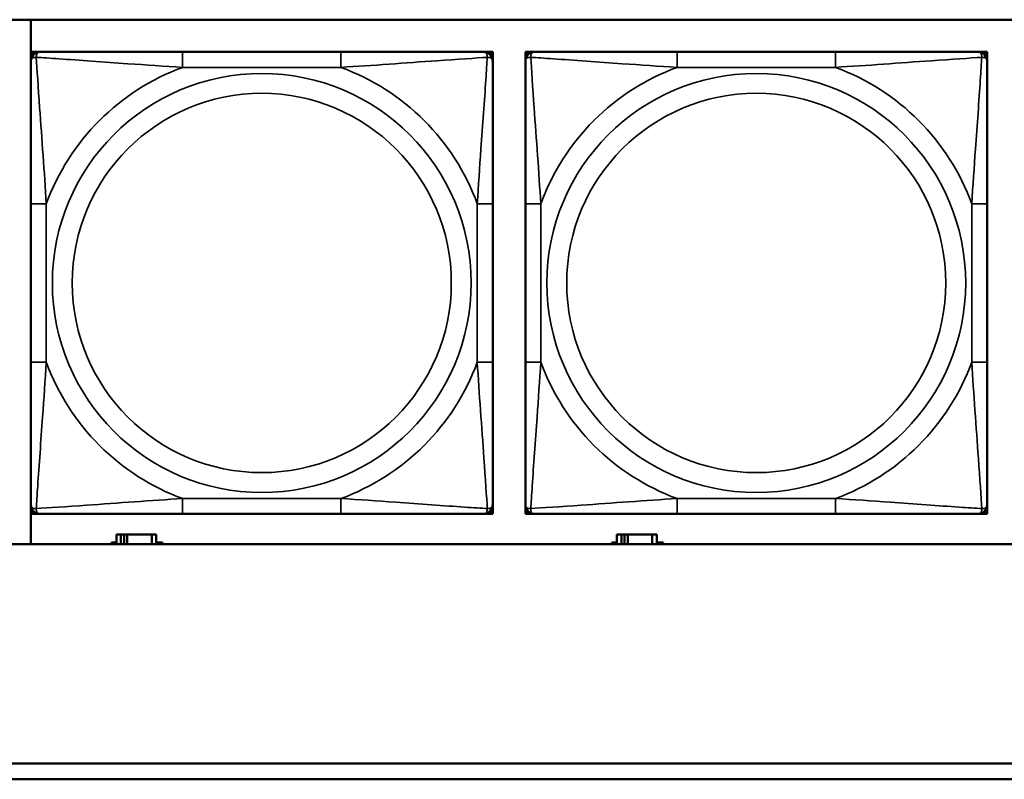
# Model space of a CAD drawing. Header units: inches. Extents: x 0.2 to 58.8, y 1.7 to 68.8.
# Tile 137 of 256: x 33.6 to 34.9, y 53.2 to 54.2. Entities that reach past the tile are written whole.
import ezdxf

# ---------------------------------------------------------------- set-up
doc = ezdxf.new("R2010")
doc.units = ezdxf.units.IN
doc.header["$MEASUREMENT"] = 0
doc.layers.add('Visible (ANSI)', color=7, linetype='Continuous', lineweight=50)
doc.layers.add('Visible Narrow (ANSI)', color=7, linetype='Continuous', lineweight=35)

msp = doc.modelspace()

# ---------------------------------------------------------------- linework, layer by layer
at = {"layer": 'Visible (ANSI)'}
for p, q in [((31.1021, 54.1872), (36.1874, 54.1872)), ((33.6594, 53.5167), (33.6594, 54.1872)), ((33.6595, 54.146), (33.6654, 54.146)), ((33.6595, 54.1401), (33.6595, 54.146)), ((33.6654, 54.146), (33.6713, 54.146)), ((34.0559, 54.146), (33.8536, 54.146)), ((34.2382, 54.146), (34.2442, 54.146)), ((34.2442, 54.146), (34.2501, 54.146)), ((34.2501, 54.146), (34.2501, 54.1401)), ((34.2919, 54.146), (34.2978, 54.146)), ((34.2919, 54.1401), (34.2919, 54.146)), ((34.2978, 54.146), (34.3037, 54.146)), ((34.6883, 54.146), (34.486, 54.146)), ((34.8706, 54.146), (34.8765, 54.146)), ((34.8765, 54.146), (34.8824, 54.146)), ((34.8824, 54.146), (34.8824, 54.1401)), ((33.6595, 54.1342), (33.6595, 54.1401)), ((34.2501, 54.1401), (34.2501, 54.1342)), ((34.2919, 54.1342), (34.2919, 54.1401)), ((34.8824, 54.1401), (34.8824, 54.1342)), ((33.6595, 53.9518), (33.6595, 53.7495)), ((34.2501, 53.7495), (34.2501, 53.9518)), ((34.2919, 53.9518), (34.2919, 53.7495)), ((34.8824, 53.7495), (34.8824, 53.9518)), ((33.6595, 53.5613), (33.6595, 53.5672)), ((34.2501, 53.5672), (34.2501, 53.5613)), ((34.2919, 53.5613), (34.2919, 53.5672)), ((34.8824, 53.5672), (34.8824, 53.5613)), ((33.6595, 53.5554), (33.6595, 53.5613)), ((33.6654, 53.5554), (33.6595, 53.5554)), ((33.6713, 53.5554), (33.6654, 53.5554)), ((33.8536, 53.5554), (34.0559, 53.5554)), ((34.2442, 53.5554), (34.2382, 53.5554)), ((34.2501, 53.5554), (34.2442, 53.5554)), ((34.2501, 53.5613), (34.2501, 53.5554)), ((34.2919, 53.5554), (34.2919, 53.5613)), ((34.2978, 53.5554), (34.2919, 53.5554)), ((34.3037, 53.5554), (34.2978, 53.5554)), ((34.486, 53.5554), (34.6883, 53.5554)), ((34.8765, 53.5554), (34.8706, 53.5554)), ((34.8824, 53.5554), (34.8765, 53.5554)), ((34.8824, 53.5613), (34.8824, 53.5554)), ((33.7747, 53.5293), (33.7689, 53.5293)), ((33.7689, 53.5293), (33.7689, 53.5167)), ((33.7747, 53.5293), (33.7787, 53.5293)), ((33.7747, 53.5167), (33.7747, 53.5293)), ((33.7787, 53.5167), (33.7787, 53.5293)), ((33.7787, 53.5293), (33.7828, 53.5293)), ((33.7828, 53.5293), (33.7828, 53.5167)), ((33.7828, 53.5293), (33.8141, 53.5293)), ((33.8141, 53.5293), (33.8141, 53.5167)), ((33.8199, 53.5293), (33.8141, 53.5293)), ((33.8199, 53.5167), (33.8199, 53.5293)), ((34.4147, 53.5293), (34.4089, 53.5293)), ((34.4089, 53.5293), (34.4089, 53.5167)), ((34.4147, 53.5293), (34.4187, 53.5293)), ((34.4147, 53.5167), (34.4147, 53.5293)), ((34.4187, 53.5167), (34.4187, 53.5293)), ((34.4187, 53.5293), (34.4228, 53.5293)), ((34.4228, 53.5293), (34.4228, 53.5167)), ((34.4228, 53.5293), (34.4541, 53.5293)), ((34.4541, 53.5293), (34.4541, 53.5167)), ((34.4599, 53.5293), (34.4541, 53.5293)), ((34.4599, 53.5167), (34.4599, 53.5293)), ((36.1874, 53.5167), (31.1021, 53.5167)), ((33.7624, 53.5167), (33.7624, 53.5188)), ((33.7624, 53.5188), (33.7689, 53.5188)), ((33.8199, 53.5188), (33.828, 53.5188)), ((33.828, 53.5188), (33.828, 53.5167)), ((34.4024, 53.5167), (34.4024, 53.5188)), ((34.4024, 53.5188), (34.4089, 53.5188)), ((34.4599, 53.5188), (34.468, 53.5188)), ((34.468, 53.5188), (34.468, 53.5167)), ((31.955, 53.2363), (39.342, 53.2363)), ((39.342, 53.2163), (31.955, 53.2163))]:
    msp.add_line(p, q, dxfattribs=at)
for centre, radius, start, end in [((33.6654, 54.1401), 0.00591, 90, 180), ((33.6713, 54.1342), 0.0118, 90, 180), ((34.2382, 54.1342), 0.0118, 0, 90), ((34.2442, 54.1401), 0.00591, 0, 90), ((34.2978, 54.1401), 0.00591, 90, 180), ((34.3037, 54.1342), 0.0118, 90, 180), ((34.8706, 54.1342), 0.0118, 0, 90), ((34.8765, 54.1401), 0.00591, 0, 90), ((33.6713, 53.5672), 0.0118, 180, 270), ((34.2382, 53.5672), 0.0118, 270, 0), ((34.3037, 53.5672), 0.0118, 180, 270), ((34.8706, 53.5672), 0.0118, 270, 0), ((33.6654, 53.5613), 0.00591, 180, 270), ((34.2442, 53.5613), 0.00591, 270, 0), ((34.2978, 53.5613), 0.00591, 180, 270), ((34.8765, 53.5613), 0.00591, 270, 0)]:
    msp.add_arc(centre, radius, start, end, dxfattribs=at)
for points, knots in [([(33.8536, 54.146), (33.83, 54.146), (33.806, 54.146), (33.7826, 54.146), (33.7519, 54.146), (33.7211, 54.146), (33.6978, 54.146), (33.6858, 54.146), (33.6762, 54.146), (33.6713, 54.146)], [0.2569537, 0.2569537, 0.2569537, 0.2569537, 0.4371919, 0.4371919, 0.4371919, 0.6739428, 0.6739428, 0.6739428, 0.7963818, 0.7963818, 0.7963818, 0.7963818]), ([(34.2382, 54.146), (34.2325, 54.146), (34.22, 54.146), (34.2048, 54.146), (34.1814, 54.146), (34.1523, 54.146), (34.1232, 54.146), (34.101, 54.146), (34.0783, 54.146), (34.0559, 54.146)], [-0.7968224, -0.7968224, -0.7968224, -0.7968224, -0.6514613, -0.6514613, -0.6514613, -0.427691, -0.427691, -0.427691, -0.2569517, -0.2569517, -0.2569517, -0.2569517]), ([(34.486, 54.146), (34.4624, 54.146), (34.4384, 54.146), (34.415, 54.146), (34.3843, 54.146), (34.3535, 54.146), (34.3302, 54.146), (34.3182, 54.146), (34.3086, 54.146), (34.3037, 54.146)], [0.2569537, 0.2569537, 0.2569537, 0.2569537, 0.4371919, 0.4371919, 0.4371919, 0.6739428, 0.6739428, 0.6739428, 0.7963818, 0.7963818, 0.7963818, 0.7963818]), ([(34.8706, 54.146), (34.8649, 54.146), (34.8524, 54.146), (34.8372, 54.146), (34.8138, 54.146), (34.7846, 54.146), (34.7556, 54.146), (34.7334, 54.146), (34.7107, 54.146), (34.6883, 54.146)], [-0.7968224, -0.7968224, -0.7968224, -0.7968224, -0.6514613, -0.6514613, -0.6514613, -0.427691, -0.427691, -0.427691, -0.2569517, -0.2569517, -0.2569517, -0.2569517]), ([(33.6595, 54.1342), (33.6595, 54.1284), (33.6595, 54.1159), (33.6595, 54.1007), (33.6595, 54.0773), (33.6595, 54.0482), (33.6595, 54.0191), (33.6595, 53.9969), (33.6595, 53.9743), (33.6595, 53.9518)], [-0.7968224, -0.7968224, -0.7968224, -0.7968224, -0.6514613, -0.6514613, -0.6514613, -0.427691, -0.427691, -0.427691, -0.2569517, -0.2569517, -0.2569517, -0.2569517]), ([(34.2501, 53.9518), (34.2501, 53.9755), (34.2501, 53.9995), (34.2501, 54.0229), (34.2501, 54.0535), (34.2501, 54.0844), (34.2501, 54.1077), (34.2501, 54.1197), (34.2501, 54.1293), (34.2501, 54.1342)], [0.2569537, 0.2569537, 0.2569537, 0.2569537, 0.4371919, 0.4371919, 0.4371919, 0.6739428, 0.6739428, 0.6739428, 0.7963818, 0.7963818, 0.7963818, 0.7963818]), ([(34.2919, 54.1342), (34.2919, 54.1284), (34.2919, 54.1159), (34.2919, 54.1007), (34.2919, 54.0773), (34.2919, 54.0482), (34.2919, 54.0191), (34.2919, 53.9969), (34.2919, 53.9743), (34.2919, 53.9518)], [-0.7968224, -0.7968224, -0.7968224, -0.7968224, -0.6514613, -0.6514613, -0.6514613, -0.427691, -0.427691, -0.427691, -0.2569517, -0.2569517, -0.2569517, -0.2569517]), ([(34.8824, 53.9518), (34.8824, 53.9755), (34.8824, 53.9995), (34.8824, 54.0229), (34.8824, 54.0535), (34.8824, 54.0844), (34.8824, 54.1077), (34.8824, 54.1197), (34.8824, 54.1293), (34.8824, 54.1342)], [0.2569537, 0.2569537, 0.2569537, 0.2569537, 0.4371919, 0.4371919, 0.4371919, 0.6739428, 0.6739428, 0.6739428, 0.7963818, 0.7963818, 0.7963818, 0.7963818]), ([(33.6595, 53.7495), (33.6595, 53.7259), (33.6595, 53.7019), (33.6595, 53.6785), (33.6595, 53.6478), (33.6595, 53.617), (33.6595, 53.5937), (33.6595, 53.5817), (33.6595, 53.5721), (33.6595, 53.5672)], [0.2569537, 0.2569537, 0.2569537, 0.2569537, 0.4371919, 0.4371919, 0.4371919, 0.6739428, 0.6739428, 0.6739428, 0.7963818, 0.7963818, 0.7963818, 0.7963818]), ([(34.2501, 53.5672), (34.2501, 53.573), (34.2501, 53.5855), (34.2501, 53.6007), (34.2501, 53.6241), (34.2501, 53.6532), (34.2501, 53.6823), (34.2501, 53.7045), (34.2501, 53.7271), (34.2501, 53.7495)], [-0.7968224, -0.7968224, -0.7968224, -0.7968224, -0.6514613, -0.6514613, -0.6514613, -0.427691, -0.427691, -0.427691, -0.2569517, -0.2569517, -0.2569517, -0.2569517]), ([(34.2919, 53.7495), (34.2919, 53.7259), (34.2919, 53.7019), (34.2919, 53.6785), (34.2919, 53.6478), (34.2919, 53.617), (34.2919, 53.5937), (34.2919, 53.5817), (34.2919, 53.5721), (34.2919, 53.5672)], [0.2569537, 0.2569537, 0.2569537, 0.2569537, 0.4371919, 0.4371919, 0.4371919, 0.6739428, 0.6739428, 0.6739428, 0.7963818, 0.7963818, 0.7963818, 0.7963818]), ([(34.8824, 53.5672), (34.8824, 53.573), (34.8824, 53.5855), (34.8824, 53.6007), (34.8824, 53.6241), (34.8824, 53.6532), (34.8824, 53.6823), (34.8824, 53.7045), (34.8824, 53.7271), (34.8824, 53.7495)], [-0.7968224, -0.7968224, -0.7968224, -0.7968224, -0.6514613, -0.6514613, -0.6514613, -0.427691, -0.427691, -0.427691, -0.2569517, -0.2569517, -0.2569517, -0.2569517]), ([(33.6713, 53.5554), (33.6771, 53.5554), (33.6895, 53.5554), (33.7048, 53.5554), (33.7282, 53.5554), (33.7573, 53.5554), (33.7864, 53.5554), (33.8086, 53.5554), (33.8312, 53.5554), (33.8536, 53.5554)], [-0.7968224, -0.7968224, -0.7968224, -0.7968224, -0.6514613, -0.6514613, -0.6514613, -0.427691, -0.427691, -0.427691, -0.2569517, -0.2569517, -0.2569517, -0.2569517]), ([(34.0559, 53.5554), (34.0796, 53.5554), (34.1036, 53.5554), (34.1269, 53.5554), (34.1576, 53.5554), (34.1885, 53.5554), (34.2117, 53.5554), (34.2238, 53.5554), (34.2334, 53.5554), (34.2382, 53.5554)], [0.2569537, 0.2569537, 0.2569537, 0.2569537, 0.4371919, 0.4371919, 0.4371919, 0.6739428, 0.6739428, 0.6739428, 0.7963818, 0.7963818, 0.7963818, 0.7963818]), ([(34.3037, 53.5554), (34.3094, 53.5554), (34.3219, 53.5554), (34.3371, 53.5554), (34.3606, 53.5554), (34.3897, 53.5554), (34.4188, 53.5554), (34.441, 53.5554), (34.4636, 53.5554), (34.486, 53.5554)], [-0.7968224, -0.7968224, -0.7968224, -0.7968224, -0.6514613, -0.6514613, -0.6514613, -0.427691, -0.427691, -0.427691, -0.2569517, -0.2569517, -0.2569517, -0.2569517]), ([(34.6883, 53.5554), (34.712, 53.5554), (34.736, 53.5554), (34.7593, 53.5554), (34.79, 53.5554), (34.8209, 53.5554), (34.8441, 53.5554), (34.8562, 53.5554), (34.8658, 53.5554), (34.8706, 53.5554)], [0.2569537, 0.2569537, 0.2569537, 0.2569537, 0.4371919, 0.4371919, 0.4371919, 0.6739428, 0.6739428, 0.6739428, 0.7963818, 0.7963818, 0.7963818, 0.7963818])]:
    msp.add_open_spline(points, degree=3, knots=knots, dxfattribs=at)
at = {"layer": 'Visible Narrow (ANSI)'}
for p, q in [((33.8536, 54.146), (33.8536, 54.1263)), ((34.0559, 54.146), (34.0559, 54.1263)), ((34.486, 54.146), (34.486, 54.1263)), ((34.6883, 54.146), (34.6883, 54.1263)), ((33.8536, 54.1263), (34.0559, 54.1263)), ((34.486, 54.1263), (34.6883, 54.1263)), ((33.6595, 53.9518), (33.6792, 53.9518)), ((33.6792, 53.7495), (33.6792, 53.9518)), ((34.2304, 53.9518), (34.2304, 53.7495)), ((34.2501, 53.9518), (34.2304, 53.9518)), ((34.2919, 53.9518), (34.3116, 53.9518)), ((34.3116, 53.7495), (34.3116, 53.9518)), ((34.8628, 53.9518), (34.8628, 53.7495)), ((34.8824, 53.9518), (34.8628, 53.9518)), ((33.6595, 53.7495), (33.6792, 53.7495)), ((34.2501, 53.7495), (34.2304, 53.7495)), ((34.2919, 53.7495), (34.3116, 53.7495)), ((34.8824, 53.7495), (34.8628, 53.7495)), ((34.0559, 53.5751), (33.8536, 53.5751)), ((33.8536, 53.5554), (33.8536, 53.5751)), ((34.0559, 53.5554), (34.0559, 53.5751)), ((34.6883, 53.5751), (34.486, 53.5751)), ((34.486, 53.5554), (34.486, 53.5751)), ((34.6883, 53.5554), (34.6883, 53.5751))]:
    msp.add_line(p, q, dxfattribs=at)
for centre, radius in [((33.9548, 53.8507), 0.2678), ((34.5872, 53.8507), 0.2678), ((33.9548, 53.8507), 0.2424), ((34.5872, 53.8507), 0.2424)]:
    msp.add_circle(centre, radius, dxfattribs=at)
for centre, start, end in [((33.9548, 53.8507), 110.1547, 159.8453), ((33.9548, 53.8507), 20.1547, 69.8453), ((34.5872, 53.8507), 110.1547, 159.8453), ((34.5872, 53.8507), 20.1547, 69.8453), ((33.9548, 53.8507), 200.1547, 249.8453), ((33.9548, 53.8507), 290.1547, 339.8453), ((34.5872, 53.8507), 200.1547, 249.8453), ((34.5872, 53.8507), 290.1547, 339.8453)]:
    msp.add_arc(centre, 0.2936, start, end, dxfattribs=at)
for points, knots in [([(33.6664, 54.1391), (33.6663, 54.14), (33.6664, 54.1407), (33.6666, 54.1422), (33.6668, 54.1428), (33.6673, 54.1437), (33.6675, 54.1441), (33.6678, 54.1445), (33.6679, 54.1446), (33.6682, 54.1449), (33.6684, 54.1451), (33.669, 54.1455), (33.6694, 54.1456), (33.6703, 54.1459), (33.6708, 54.146), (33.6713, 54.146)], [-0.00023197, -0.00023197, -0.00023197, -0.00023197, 0.00913095, 0.00913095, 0.01983142, 0.01983142, 0.02651922, 0.02651922, 0.02986312, 0.02986312, 0.03521335, 0.03521335, 0.04377373, 0.04377373, 0.0532704, 0.0532704, 0.0532704, 0.0532704]), ([(34.2382, 54.146), (34.2388, 54.146), (34.2393, 54.1459), (34.2402, 54.1456), (34.2406, 54.1455), (34.2411, 54.1451), (34.2413, 54.1449), (34.2417, 54.1446), (34.2418, 54.1445), (34.2421, 54.1441), (34.2423, 54.1437), (34.2427, 54.1428), (34.2429, 54.1422), (34.2432, 54.1407), (34.2432, 54.14), (34.2432, 54.1391)], [-0.0532704, -0.0532704, -0.0532704, -0.0532704, -0.04377373, -0.04377373, -0.03521335, -0.03521335, -0.02986312, -0.02986312, -0.02651922, -0.02651922, -0.01983142, -0.01983142, -0.00913095, -0.00913095, 0.00023197, 0.00023197, 0.00023197, 0.00023197]), ([(34.2987, 54.1391), (34.2987, 54.14), (34.2988, 54.1407), (34.299, 54.1422), (34.2992, 54.1428), (34.2996, 54.1437), (34.2998, 54.1441), (34.3002, 54.1445), (34.3003, 54.1446), (34.3006, 54.1449), (34.3008, 54.1451), (34.3014, 54.1455), (34.3018, 54.1456), (34.3027, 54.1459), (34.3032, 54.146), (34.3037, 54.146)], [-0.00023197, -0.00023197, -0.00023197, -0.00023197, 0.00913095, 0.00913095, 0.01983142, 0.01983142, 0.02651922, 0.02651922, 0.02986312, 0.02986312, 0.03521335, 0.03521335, 0.04377373, 0.04377373, 0.0532704, 0.0532704, 0.0532704, 0.0532704]), ([(34.8706, 54.146), (34.8712, 54.146), (34.8717, 54.1459), (34.8725, 54.1456), (34.8729, 54.1455), (34.8735, 54.1451), (34.8737, 54.1449), (34.874, 54.1446), (34.8742, 54.1445), (34.8745, 54.1441), (34.8747, 54.1437), (34.8751, 54.1428), (34.8753, 54.1422), (34.8756, 54.1407), (34.8756, 54.14), (34.8756, 54.1391)], [-0.0532704, -0.0532704, -0.0532704, -0.0532704, -0.04377373, -0.04377373, -0.03521335, -0.03521335, -0.02986312, -0.02986312, -0.02651922, -0.02651922, -0.01983142, -0.01983142, -0.00913095, -0.00913095, 0.00023197, 0.00023197, 0.00023197, 0.00023197]), ([(33.6595, 54.1342), (33.6595, 54.1347), (33.6596, 54.1352), (33.6598, 54.1361), (33.66, 54.1365), (33.6604, 54.137), (33.6606, 54.1373), (33.6609, 54.1376), (33.661, 54.1377), (33.6614, 54.138), (33.6617, 54.1382), (33.6627, 54.1386), (33.6633, 54.1389), (33.6648, 54.1391), (33.6655, 54.1391), (33.6664, 54.1391)], [-0.0532704, -0.0532704, -0.0532704, -0.0532704, -0.04377373, -0.04377373, -0.03521335, -0.03521335, -0.02986312, -0.02986312, -0.02651922, -0.02651922, -0.01983142, -0.01983142, -0.00913095, -0.00913095, 0.00023197, 0.00023197, 0.00023197, 0.00023197]), ([(33.6664, 54.1391), (33.674, 54.1386), (33.684, 54.138), (33.7211, 54.1355), (33.7528, 54.1332), (33.807, 54.1293), (33.8303, 54.1277), (33.8536, 54.1263)], [-0.7478145, -0.7478145, -0.7478145, -0.7478145, -0.6493253, -0.6493253, -0.427691, -0.427691, -0.2569537, -0.2569537, -0.2569537, -0.2569537]), ([(33.6792, 53.9518), (33.6768, 53.9923), (33.6735, 54.0347), (33.6689, 54.1003), (33.6673, 54.1248), (33.6664, 54.1391)], [0.2569517, 0.2569517, 0.2569517, 0.2569517, 0.5559983, 0.5559983, 0.7482818, 0.7482818, 0.7482818, 0.7482818]), ([(34.0559, 54.1263), (34.0964, 54.1287), (34.1388, 54.132), (34.2044, 54.1366), (34.2288, 54.1382), (34.2432, 54.1391)], [0.2569517, 0.2569517, 0.2569517, 0.2569517, 0.5559983, 0.5559983, 0.7482818, 0.7482818, 0.7482818, 0.7482818]), ([(34.2432, 54.1391), (34.2427, 54.1315), (34.2421, 54.1215), (34.2396, 54.0844), (34.2373, 54.0527), (34.2334, 53.9984), (34.2318, 53.9752), (34.2304, 53.9518)], [-0.7478145, -0.7478145, -0.7478145, -0.7478145, -0.6493253, -0.6493253, -0.427691, -0.427691, -0.2569537, -0.2569537, -0.2569537, -0.2569537]), ([(34.2432, 54.1391), (34.244, 54.1391), (34.2448, 54.1391), (34.2462, 54.1389), (34.2469, 54.1386), (34.2478, 54.1382), (34.2481, 54.138), (34.2486, 54.1377), (34.2487, 54.1376), (34.249, 54.1373), (34.2492, 54.137), (34.2496, 54.1365), (34.2497, 54.1361), (34.25, 54.1352), (34.2501, 54.1347), (34.2501, 54.1342)], [-0.00023197, -0.00023197, -0.00023197, -0.00023197, 0.00913095, 0.00913095, 0.01983142, 0.01983142, 0.02651922, 0.02651922, 0.02986312, 0.02986312, 0.03521335, 0.03521335, 0.04377373, 0.04377373, 0.0532704, 0.0532704, 0.0532704, 0.0532704]), ([(34.2919, 54.1342), (34.2919, 54.1347), (34.292, 54.1352), (34.2922, 54.1361), (34.2924, 54.1365), (34.2928, 54.137), (34.2929, 54.1373), (34.2933, 54.1376), (34.2934, 54.1377), (34.2938, 54.138), (34.2941, 54.1382), (34.295, 54.1386), (34.2957, 54.1389), (34.2971, 54.1391), (34.2979, 54.1391), (34.2987, 54.1391)], [-0.0532704, -0.0532704, -0.0532704, -0.0532704, -0.04377373, -0.04377373, -0.03521335, -0.03521335, -0.02986312, -0.02986312, -0.02651922, -0.02651922, -0.01983142, -0.01983142, -0.00913095, -0.00913095, 0.00023197, 0.00023197, 0.00023197, 0.00023197]), ([(34.2987, 54.1391), (34.3064, 54.1386), (34.3164, 54.138), (34.3534, 54.1355), (34.3852, 54.1332), (34.4394, 54.1293), (34.4626, 54.1277), (34.486, 54.1263)], [-0.7478145, -0.7478145, -0.7478145, -0.7478145, -0.6493253, -0.6493253, -0.427691, -0.427691, -0.2569537, -0.2569537, -0.2569537, -0.2569537]), ([(34.3116, 53.9518), (34.3092, 53.9923), (34.3059, 54.0347), (34.3013, 54.1003), (34.2997, 54.1248), (34.2987, 54.1391)], [0.2569517, 0.2569517, 0.2569517, 0.2569517, 0.5559983, 0.5559983, 0.7482818, 0.7482818, 0.7482818, 0.7482818]), ([(34.6883, 54.1263), (34.7288, 54.1287), (34.7712, 54.132), (34.8368, 54.1366), (34.8612, 54.1382), (34.8756, 54.1391)], [0.2569517, 0.2569517, 0.2569517, 0.2569517, 0.5559983, 0.5559983, 0.7482818, 0.7482818, 0.7482818, 0.7482818]), ([(34.8756, 54.1391), (34.8751, 54.1315), (34.8744, 54.1215), (34.872, 54.0844), (34.8697, 54.0527), (34.8658, 53.9984), (34.8642, 53.9752), (34.8628, 53.9518)], [-0.7478145, -0.7478145, -0.7478145, -0.7478145, -0.6493253, -0.6493253, -0.427691, -0.427691, -0.2569537, -0.2569537, -0.2569537, -0.2569537]), ([(34.8756, 54.1391), (34.8764, 54.1391), (34.8772, 54.1391), (34.8786, 54.1389), (34.8793, 54.1386), (34.8802, 54.1382), (34.8805, 54.138), (34.8809, 54.1377), (34.8811, 54.1376), (34.8814, 54.1373), (34.8816, 54.137), (34.8819, 54.1365), (34.8821, 54.1361), (34.8824, 54.1352), (34.8824, 54.1347), (34.8824, 54.1342)], [-0.00023197, -0.00023197, -0.00023197, -0.00023197, 0.00913095, 0.00913095, 0.01983142, 0.01983142, 0.02651922, 0.02651922, 0.02986312, 0.02986312, 0.03521335, 0.03521335, 0.04377373, 0.04377373, 0.0532704, 0.0532704, 0.0532704, 0.0532704]), ([(33.6664, 53.5623), (33.6668, 53.5699), (33.6675, 53.5799), (33.67, 53.617), (33.6723, 53.6487), (33.6761, 53.7029), (33.6778, 53.7262), (33.6792, 53.7495)], [-0.7478145, -0.7478145, -0.7478145, -0.7478145, -0.6493253, -0.6493253, -0.427691, -0.427691, -0.2569537, -0.2569537, -0.2569537, -0.2569537]), ([(34.2304, 53.7495), (34.2328, 53.7091), (34.2361, 53.6667), (34.2407, 53.601), (34.2423, 53.5766), (34.2432, 53.5623)], [0.2569517, 0.2569517, 0.2569517, 0.2569517, 0.5559983, 0.5559983, 0.7482818, 0.7482818, 0.7482818, 0.7482818]), ([(34.2987, 53.5623), (34.2992, 53.5699), (34.2999, 53.5799), (34.3024, 53.617), (34.3046, 53.6487), (34.3085, 53.7029), (34.3102, 53.7262), (34.3116, 53.7495)], [-0.7478145, -0.7478145, -0.7478145, -0.7478145, -0.6493253, -0.6493253, -0.427691, -0.427691, -0.2569537, -0.2569537, -0.2569537, -0.2569537]), ([(34.8628, 53.7495), (34.8651, 53.7091), (34.8684, 53.6667), (34.8731, 53.601), (34.8747, 53.5766), (34.8756, 53.5623)], [0.2569517, 0.2569517, 0.2569517, 0.2569517, 0.5559983, 0.5559983, 0.7482818, 0.7482818, 0.7482818, 0.7482818]), ([(33.6664, 53.5623), (33.6655, 53.5623), (33.6648, 53.5623), (33.6633, 53.5625), (33.6627, 53.5627), (33.6617, 53.5632), (33.6614, 53.5634), (33.661, 53.5637), (33.6609, 53.5638), (33.6606, 53.5641), (33.6604, 53.5643), (33.66, 53.5649), (33.6598, 53.5653), (33.6596, 53.5662), (33.6595, 53.5667), (33.6595, 53.5672)], [-0.00023197, -0.00023197, -0.00023197, -0.00023197, 0.00913095, 0.00913095, 0.01983142, 0.01983142, 0.02651922, 0.02651922, 0.02986312, 0.02986312, 0.03521335, 0.03521335, 0.04377373, 0.04377373, 0.0532704, 0.0532704, 0.0532704, 0.0532704]), ([(33.8536, 53.5751), (33.8132, 53.5727), (33.7708, 53.5694), (33.7051, 53.5648), (33.6807, 53.5632), (33.6664, 53.5623)], [0.2569517, 0.2569517, 0.2569517, 0.2569517, 0.5559983, 0.5559983, 0.7482818, 0.7482818, 0.7482818, 0.7482818]), ([(34.2432, 53.5623), (34.2356, 53.5628), (34.2255, 53.5634), (34.1885, 53.5659), (34.1568, 53.5682), (34.1025, 53.5721), (34.0793, 53.5737), (34.0559, 53.5751)], [-0.7478145, -0.7478145, -0.7478145, -0.7478145, -0.6493253, -0.6493253, -0.427691, -0.427691, -0.2569537, -0.2569537, -0.2569537, -0.2569537]), ([(34.2501, 53.5672), (34.2501, 53.5667), (34.25, 53.5662), (34.2497, 53.5653), (34.2496, 53.5649), (34.2492, 53.5643), (34.249, 53.5641), (34.2487, 53.5638), (34.2486, 53.5637), (34.2481, 53.5634), (34.2478, 53.5632), (34.2469, 53.5627), (34.2462, 53.5625), (34.2448, 53.5623), (34.244, 53.5623), (34.2432, 53.5623)], [-0.0532704, -0.0532704, -0.0532704, -0.0532704, -0.04377373, -0.04377373, -0.03521335, -0.03521335, -0.02986312, -0.02986312, -0.02651922, -0.02651922, -0.01983142, -0.01983142, -0.00913095, -0.00913095, 0.00023197, 0.00023197, 0.00023197, 0.00023197]), ([(34.2987, 53.5623), (34.2979, 53.5623), (34.2971, 53.5623), (34.2957, 53.5625), (34.295, 53.5627), (34.2941, 53.5632), (34.2938, 53.5634), (34.2934, 53.5637), (34.2933, 53.5638), (34.2929, 53.5641), (34.2928, 53.5643), (34.2924, 53.5649), (34.2922, 53.5653), (34.292, 53.5662), (34.2919, 53.5667), (34.2919, 53.5672)], [-0.00023197, -0.00023197, -0.00023197, -0.00023197, 0.00913095, 0.00913095, 0.01983142, 0.01983142, 0.02651922, 0.02651922, 0.02986312, 0.02986312, 0.03521335, 0.03521335, 0.04377373, 0.04377373, 0.0532704, 0.0532704, 0.0532704, 0.0532704]), ([(34.486, 53.5751), (34.4455, 53.5727), (34.4032, 53.5694), (34.3375, 53.5648), (34.3131, 53.5632), (34.2987, 53.5623)], [0.2569517, 0.2569517, 0.2569517, 0.2569517, 0.5559983, 0.5559983, 0.7482818, 0.7482818, 0.7482818, 0.7482818]), ([(34.8756, 53.5623), (34.8679, 53.5628), (34.8579, 53.5634), (34.8209, 53.5659), (34.7892, 53.5682), (34.7349, 53.5721), (34.7117, 53.5737), (34.6883, 53.5751)], [-0.7478145, -0.7478145, -0.7478145, -0.7478145, -0.6493253, -0.6493253, -0.427691, -0.427691, -0.2569537, -0.2569537, -0.2569537, -0.2569537]), ([(34.8824, 53.5672), (34.8824, 53.5667), (34.8824, 53.5662), (34.8821, 53.5653), (34.8819, 53.5649), (34.8816, 53.5643), (34.8814, 53.5641), (34.8811, 53.5638), (34.8809, 53.5637), (34.8805, 53.5634), (34.8802, 53.5632), (34.8793, 53.5627), (34.8786, 53.5625), (34.8772, 53.5623), (34.8764, 53.5623), (34.8756, 53.5623)], [-0.0532704, -0.0532704, -0.0532704, -0.0532704, -0.04377373, -0.04377373, -0.03521335, -0.03521335, -0.02986312, -0.02986312, -0.02651922, -0.02651922, -0.01983142, -0.01983142, -0.00913095, -0.00913095, 0.00023197, 0.00023197, 0.00023197, 0.00023197]), ([(33.6713, 53.5554), (33.6708, 53.5554), (33.6703, 53.5555), (33.6694, 53.5557), (33.669, 53.5559), (33.6684, 53.5563), (33.6682, 53.5565), (33.6679, 53.5568), (33.6678, 53.5569), (33.6675, 53.5573), (33.6673, 53.5576), (33.6668, 53.5586), (33.6666, 53.5592), (33.6664, 53.5607), (33.6663, 53.5614), (33.6664, 53.5623)], [-0.0532704, -0.0532704, -0.0532704, -0.0532704, -0.04377373, -0.04377373, -0.03521335, -0.03521335, -0.02986312, -0.02986312, -0.02651922, -0.02651922, -0.01983142, -0.01983142, -0.00913095, -0.00913095, 0.00023197, 0.00023197, 0.00023197, 0.00023197]), ([(34.2432, 53.5623), (34.2432, 53.5614), (34.2432, 53.5607), (34.2429, 53.5592), (34.2427, 53.5586), (34.2423, 53.5576), (34.2421, 53.5573), (34.2418, 53.5569), (34.2417, 53.5568), (34.2413, 53.5565), (34.2411, 53.5563), (34.2406, 53.5559), (34.2402, 53.5557), (34.2393, 53.5555), (34.2388, 53.5554), (34.2382, 53.5554)], [-0.00023197, -0.00023197, -0.00023197, -0.00023197, 0.00913095, 0.00913095, 0.01983142, 0.01983142, 0.02651922, 0.02651922, 0.02986312, 0.02986312, 0.03521335, 0.03521335, 0.04377373, 0.04377373, 0.0532704, 0.0532704, 0.0532704, 0.0532704]), ([(34.3037, 53.5554), (34.3032, 53.5554), (34.3027, 53.5555), (34.3018, 53.5557), (34.3014, 53.5559), (34.3008, 53.5563), (34.3006, 53.5565), (34.3003, 53.5568), (34.3002, 53.5569), (34.2998, 53.5573), (34.2996, 53.5576), (34.2992, 53.5586), (34.299, 53.5592), (34.2988, 53.5607), (34.2987, 53.5614), (34.2987, 53.5623)], [-0.0532704, -0.0532704, -0.0532704, -0.0532704, -0.04377373, -0.04377373, -0.03521335, -0.03521335, -0.02986312, -0.02986312, -0.02651922, -0.02651922, -0.01983142, -0.01983142, -0.00913095, -0.00913095, 0.00023197, 0.00023197, 0.00023197, 0.00023197]), ([(34.8756, 53.5623), (34.8756, 53.5614), (34.8756, 53.5607), (34.8753, 53.5592), (34.8751, 53.5586), (34.8747, 53.5576), (34.8745, 53.5573), (34.8742, 53.5569), (34.874, 53.5568), (34.8737, 53.5565), (34.8735, 53.5563), (34.8729, 53.5559), (34.8725, 53.5557), (34.8717, 53.5555), (34.8712, 53.5554), (34.8706, 53.5554)], [-0.00023197, -0.00023197, -0.00023197, -0.00023197, 0.00913095, 0.00913095, 0.01983142, 0.01983142, 0.02651922, 0.02651922, 0.02986312, 0.02986312, 0.03521335, 0.03521335, 0.04377373, 0.04377373, 0.0532704, 0.0532704, 0.0532704, 0.0532704])]:
    msp.add_open_spline(points, degree=3, knots=knots, dxfattribs=at)

doc.saveas('drawing.dxf')
